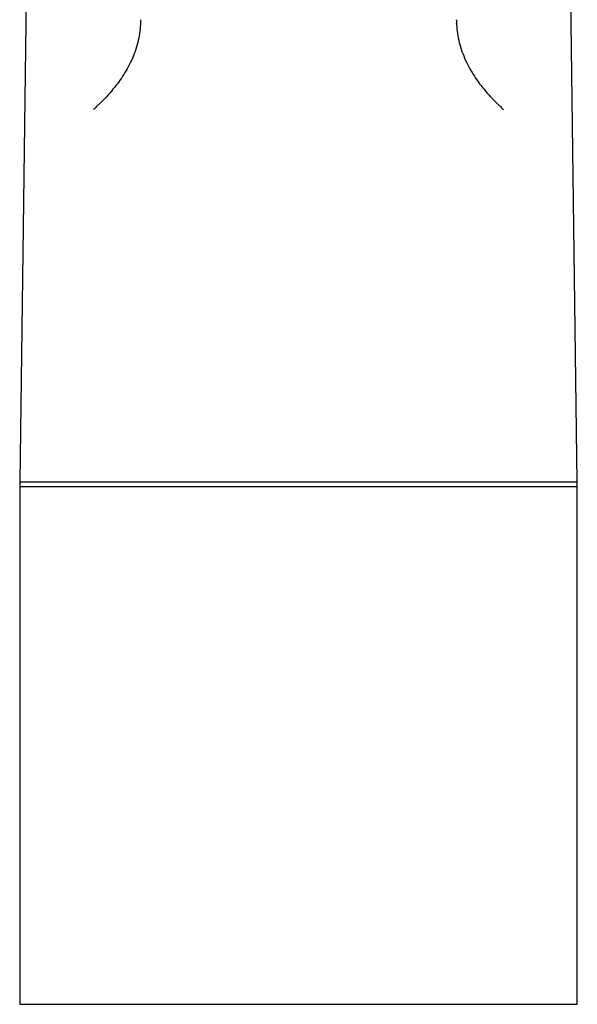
# Model space of a CAD drawing. Header units: millimetres. Extents: x 8 to 752, y 12 to 552.
# Tile 7 of 19: x 362 to 413, y 353 to 443. Entities that reach past the tile are written whole.
import ezdxf

# ---------------------------------------------------------------- set-up
doc = ezdxf.new("R2010")
doc.units = ezdxf.units.MM

msp = doc.modelspace()

# ---------------------------------------------------------------- linework, layer by layer
at = {"color": 7, "linetype": 'Continuous', "lineweight": 30}
for p, q in [((363.047, 475.975), (362.066, 401.017)), ((413.056, 401.017), (412.074, 475.975)), ((362.061, 401.017), (362.061, 353.217)), ((362.061, 401.017), (413.061, 401.017)), ((413.061, 353.217), (413.061, 401.017)), ((362.061, 400.611), (413.061, 400.611)), ((362.061, 353.217), (413.061, 353.217))]:
    msp.add_line(p, q, dxfattribs=at)
for points, knots in [([(373.114, 443.317), (373.114, 443.312), (373.114, 443.304), (373.114, 443.293), (373.114, 443.284), (373.113, 443.278), (373.113, 443.272), (373.113, 443.265), (373.113, 443.257), (373.113, 443.249), (373.113, 443.245), (373.113, 443.244)], [0, 0, 0, 0, 0.1846513, 0.3362609, 0.4549594, 0.5458156, 0.6379388, 0.7361373, 0.8404629, 0.9509244, 1, 1, 1, 1]), ([(402.009, 443.244), (402.009, 443.244), (402.009, 443.246), (402.008, 443.251), (402.008, 443.26), (402.008, 443.27), (402.008, 443.283), (402.008, 443.299), (402.008, 443.311), (402.008, 443.317)], [0, 0, 0, 0, 0.00242, 0.090798, 0.197255, 0.341146, 0.522792, 0.742347, 1, 1, 1, 1]), ([(373.114, 443.262), (373.106, 442.996), (373.09, 442.463), (372.964, 441.65), (372.76, 440.83), (372.469, 440.006), (372.112, 439.224), (371.702, 438.488), (371.255, 437.8), (370.743, 437.114), (370.164, 436.433), (369.523, 435.756), (369.04, 435.313), (368.798, 435.091)], [0, 0, 0, 0, 0.100726, 0.201226, 0.301459, 0.401419, 0.501133, 0.58409, 0.666985, 0.749901, 0.832948, 0.916261, 1, 1, 1, 1]), ([(373.1, 442.981), (373.099, 442.977), (373.098, 442.963), (373.096, 442.946), (373.094, 442.932), (373.094, 442.928), (373.094, 442.928), (373.094, 442.928)], [0, 0, 0, 0, 0.144607, 0.418001, 0.694733, 0.969783, 1, 1, 1, 1]), ([(402.008, 443.262), (402.016, 442.996), (402.031, 442.463), (402.158, 441.65), (402.362, 440.83), (402.653, 440.006), (403.01, 439.224), (403.42, 438.488), (403.867, 437.8), (404.379, 437.114), (404.957, 436.433), (405.599, 435.756), (406.082, 435.313), (406.324, 435.091)], [0, 0, 0, 0, 0.100726, 0.201226, 0.301459, 0.401419, 0.501133, 0.58409, 0.666985, 0.749901, 0.832948, 0.916261, 1, 1, 1, 1]), ([(402.028, 442.928), (402.028, 442.928), (402.028, 442.928), (402.028, 442.93), (402.027, 442.936), (402.026, 442.944), (402.025, 442.955), (402.023, 442.968), (402.022, 442.977), (402.022, 442.981)], [0, 0, 0, 0, 0.057081, 0.210447, 0.370405, 0.537252, 0.711276, 0.879784, 1, 1, 1, 1])]:
    msp.add_open_spline(points, degree=3, knots=knots, dxfattribs=at)

doc.saveas('drawing.dxf')
